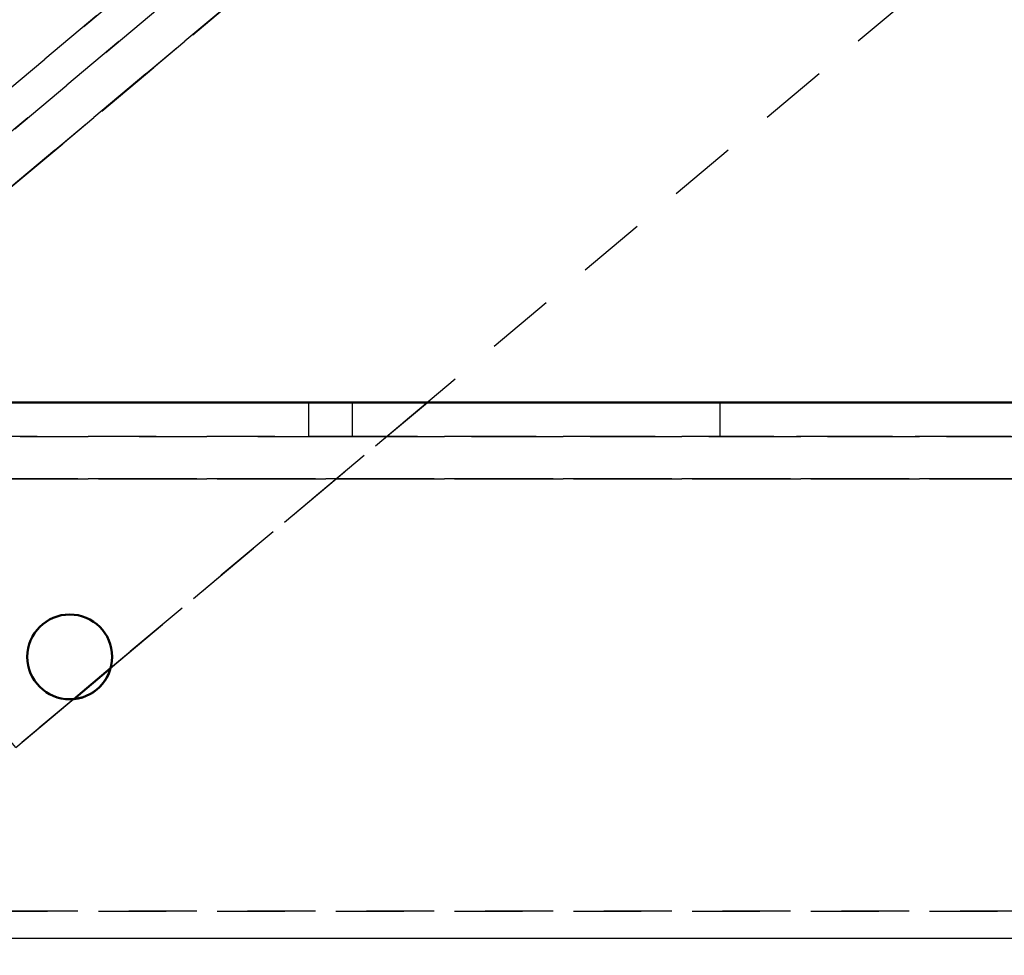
# Model space of a CAD drawing. Extents: x -8441 to -4361, y -3967 to -1117.
# Tile 143 of 149: x -5477 to -5419, y -2747 to -2692. Entities that reach past the tile are written whole.
import ezdxf

# ---------------------------------------------------------------- set-up
doc = ezdxf.new("R2010")
doc.units = 0
doc.header["$MEASUREMENT"] = 0
doc.linetypes.add('HIDDEN', pattern=[7, 4, -3])
doc.layers.get('0').update_dxf_attribs({"linetype": 'CONTINUOUS'})
doc.layers.add('LE_ALL', color=7, linetype='CONTINUOUS', lineweight=50)
doc.layers.add('LE_HIDDEN', color=7, linetype='CONTINUOUS')

msp = doc.modelspace()

# ---------------------------------------------------------------- linework, layer by layer
msp.add_lwpolyline([(-4926.696, -2746.393), (-5613.696, -2746.393, -0.414214), (-5623.696, -2736.393), (-5623.696, -2724.793, -0.414214), (-5613.696, -2714.793), (-4926.696, -2714.793), (-4926.696, -2746.393)], format="xyb")
at = {"layer": 'LE_ALL'}
for p in [(-5501.596, -2714.797), (-5452.615, -2714.797)]:
    msp.add_line(p, (-5075.709, -2714.797), dxfattribs=at)
for points in [[(-5075.709, -2714.797), (-5452.615, -2714.797)], [(-5083.609, -2714.797), (-5452.615, -2714.797)], [(-5083.609, -2714.797), (-5452.615, -2714.797)], [(-5473.457, -2732.285), (-5471.287, -2730.464)], [(-5471.287, -2730.464), (-5473.457, -2732.285)]]:
    msp.add_lwpolyline(points, dxfattribs=at)
for major_axis, start_param, end_param in [((2.5, 0), 0, 6.283185), ((0, -2.5), 0.095699, 1.300595), ((2.5, 0), 4.808085, 6.012981)]:
    msp.add_ellipse((-5473.696, -2729.797), major_axis=major_axis, ratio=1, start_param=start_param, end_param=end_param, dxfattribs=at)
at = {"layer": 'LE_HIDDEN', "color": 1, "linetype": 'HIDDEN'}
for p, q in [((-5182.532, -2449.008), (-5494.312, -2710.622)), ((-5177.801, -2450.912), (-5493.258, -2715.612)), ((-5493.026, -2712.154), (-5181.246, -2450.54)), ((-5181.246, -2450.54), (-5493.026, -2712.154)), ((-5491.419, -2714.069), (-5179.639, -2452.455)), ((-5179.639, -2452.455), (-5491.419, -2714.069)), ((-5179.639, -2452.455), (-5491.419, -2714.069)), ((-5452.615, -2714.797), (-5490.609, -2714.797)), ((-5471.287, -2730.464), (-5452.615, -2714.797)), ((-5459.609, -2716.797), (-5459.609, -2714.797)), ((-5457.023, -2716.797), (-5457.023, -2714.797)), ((-5435.359, -2714.797), (-5412.859, -2714.797)), ((-5435.359, -2716.797), (-5435.359, -2714.797)), ((-5490.609, -2716.797), (-5083.609, -2716.797)), ((-5083.609, -2716.797), (-5490.609, -2716.797)), ((-5459.609, -2716.797), (-5457.023, -2716.797)), ((-5457.023, -2716.797), (-5117.194, -2716.797)), ((-5412.859, -2716.797), (-5435.359, -2716.797)), ((-5493.009, -2719.297), (-5081.209, -2719.297)), ((-5081.209, -2719.297), (-5493.009, -2719.297)), ((-5490.609, -2719.297), (-5083.609, -2719.297)), ((-5083.609, -2719.297), (-5490.609, -2719.297)), ((-5083.609, -2719.297), (-5490.609, -2719.297)), ((-5473.457, -2732.285), (-5476.867, -2735.146)), ((-5493.009, -2744.797), (-5081.209, -2744.797)), ((-5081.209, -2744.797), (-5493.009, -2744.797))]:
    msp.add_line(p, q, dxfattribs=at)
for points in [[(-5494.312, -2710.622), (-5182.532, -2449.008), (-5181.246, -2450.54)], [(-5181.246, -2450.54), (-5182.532, -2449.008), (-5494.312, -2710.622), (-5493.026, -2712.154), (-5181.246, -2450.54)], [(-5181.246, -2450.54), (-5493.026, -2712.154), (-5494.312, -2710.622)], [(-5493.258, -2715.612), (-5177.801, -2450.912), (-5161.41, -2470.446)], [(-5493.258, -2715.612), (-5492.286, -2714.797), (-5185.768, -2457.597), (-5179.639, -2452.455), (-5177.801, -2450.912)], [(-5161.41, -2470.446), (-5177.801, -2450.912), (-5492.286, -2714.797), (-5493.258, -2715.612), (-5476.867, -2735.146)], [(-5491.419, -2714.069), (-5185.768, -2457.597), (-5179.639, -2452.455), (-5180.254, -2451.722)], [(-5161.41, -2470.446), (-5476.867, -2735.146), (-5493.258, -2715.612)], [(-5494.312, -2710.622), (-5451.988, -2675.108)], [(-5501.596, -2714.797), (-5075.709, -2714.797), (-5075.709, -2805.297)], [(-5075.709, -2805.297), (-5075.709, -2714.797), (-5501.596, -2714.797), (-5501.596, -2793.133)], [(-5501.596, -2714.797), (-5075.709, -2714.797), (-5075.709, -2805.297)], [(-5075.709, -2805.297), (-5075.709, -2714.797), (-5501.596, -2714.797), (-5501.596, -2793.133)], [(-5452.615, -2714.797), (-5492.286, -2714.797), (-5493.811, -2714.797), (-5495.86, -2714.797)], [(-5495.86, -2714.797), (-5493.811, -2714.797), (-5492.286, -2714.797), (-5452.615, -2714.797)], [(-5249.109, -2714.797), (-5249.109, -2714.797), (-5250.859, -2714.797), (-5250.859, -2714.797), (-5257.359, -2714.797), (-5257.359, -2714.797), (-5259.109, -2714.797), (-5259.109, -2714.797), (-5268.359, -2714.797), (-5268.359, -2714.797), (-5274.859, -2714.797), (-5274.859, -2714.797), (-5349.109, -2714.797), (-5349.109, -2714.797), (-5412.859, -2714.797), (-5412.859, -2714.797), (-5435.359, -2714.797), (-5435.359, -2714.797), (-5452.615, -2714.797), (-5492.286, -2714.797), (-5493.811, -2714.797), (-5495.86, -2714.797)], [(-5490.609, -2716.797), (-5490.609, -2714.797), (-5452.615, -2714.797), (-5435.359, -2714.797), (-5435.359, -2714.797), (-5412.859, -2714.797), (-5412.859, -2714.797), (-5349.109, -2714.797), (-5349.109, -2714.797), (-5274.859, -2714.797), (-5274.859, -2714.797), (-5268.359, -2714.797), (-5268.359, -2714.797), (-5259.109, -2714.797), (-5259.109, -2714.797), (-5257.359, -2714.797), (-5257.359, -2714.797), (-5250.859, -2714.797), (-5250.859, -2714.797), (-5249.109, -2714.797), (-5249.109, -2714.797)], [(-5083.609, -2716.797), (-5490.609, -2716.797), (-5490.609, -2714.797)], [(-5490.609, -2714.797), (-5083.609, -2714.797), (-5083.609, -2716.797)], [(-5452.615, -2714.797), (-5490.609, -2714.797), (-5490.609, -2716.797), (-5083.609, -2716.797)], [(-5452.615, -2714.797), (-5471.287, -2730.464)], [(-5457.023, -2716.797), (-5459.609, -2716.797), (-5459.609, -2714.797), (-5457.023, -2714.797)], [(-5249.109, -2714.797), (-5249.109, -2714.797), (-5250.859, -2714.797), (-5250.859, -2714.797), (-5257.359, -2714.797), (-5257.359, -2714.797), (-5259.109, -2714.797), (-5259.109, -2714.797), (-5268.359, -2714.797), (-5268.359, -2714.797), (-5274.859, -2714.797), (-5274.859, -2714.797), (-5349.109, -2714.797), (-5349.109, -2714.797), (-5412.859, -2714.797), (-5412.859, -2714.797), (-5435.359, -2714.797), (-5435.359, -2714.797), (-5452.615, -2714.797), (-5457.023, -2714.797), (-5459.609, -2714.797)], [(-5117.194, -2716.797), (-5457.023, -2716.797), (-5457.023, -2714.797), (-5117.194, -2714.797)], [(-5435.359, -2716.797), (-5412.859, -2716.797), (-5412.859, -2714.797), (-5435.359, -2714.797)], [(-5493.258, -2715.612), (-5476.867, -2735.146), (-5473.457, -2732.285)], [(-5490.609, -2719.297), (-5083.609, -2719.297), (-5083.609, -2718.34)], [(-5493.009, -2719.297), (-5081.209, -2719.297), (-5081.209, -2744.797)], [(-5493.009, -2719.297), (-5493.009, -2744.797), (-5081.209, -2744.797), (-5081.209, -2719.297)], [(-5081.209, -2744.797), (-5493.009, -2744.797), (-5493.009, -2719.297)], [(-5081.209, -2744.797), (-5081.209, -2719.297), (-5493.009, -2719.297), (-5493.009, -2744.797)]]:
    msp.add_lwpolyline(points, dxfattribs=at)
msp.add_circle((-5473.696, -2729.797), 2.5, dxfattribs=at)
msp.add_circle((-5473.696, -2729.797), 2.5, dxfattribs=at)
msp.add_circle((-5473.696, -2729.797), 2.5, dxfattribs=at)
msp.add_circle((-5473.696, -2729.797), 2.5, dxfattribs=at)
for major_axis, start_param, end_param in [((2.5, 0), 6.012969, 11.091258), ((0, -2.5), 1.300588, 6.378877), ((0, -2.5), 0, 6.283185)]:
    msp.add_ellipse((-5473.696, -2729.797), major_axis=major_axis, ratio=1, start_param=start_param, end_param=end_param, dxfattribs=at)

doc.saveas('drawing.dxf')
